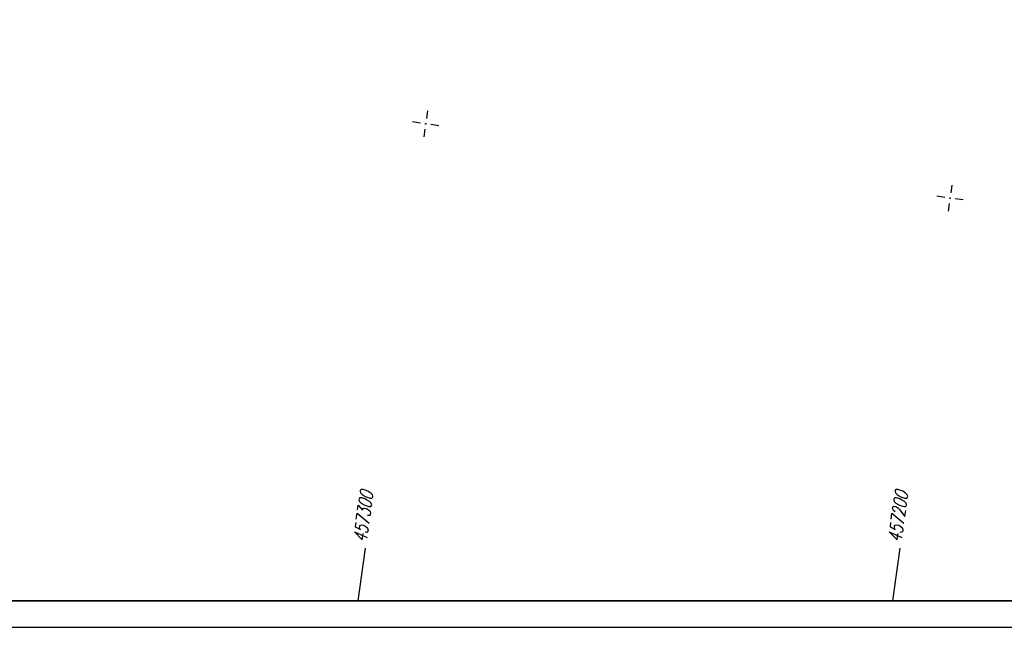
# Model space of a CAD drawing. Extents: x 0 to 1135, y 0 to 594.
# Tile 20 of 153: x 333 to 519, y 0 to 115. Entities that reach past the tile are written whole.
import ezdxf

# ---------------------------------------------------------------- set-up
doc = ezdxf.new("R2010")
doc.units = 0
doc.header["$LTSCALE"] = 2
doc.header["$MEASUREMENT"] = 0
doc.linetypes.add('AUSGEZOGEN', pattern=[0])
doc.layers.get('0').update_dxf_attribs({"color": 8, "linetype": 'AUSGEZOGEN'})
doc.layers.add('NETZ', color=250, linetype='AUSGEZOGEN')
doc.layers.add('RAHMEN', color=250, linetype='AUSGEZOGEN')
doc.styles.add('ROMANS', font='romans.shx', dxfattribs={"width": 0.8})

# ---------------------------------------------------------------- blocks, each defined once
blk = doc.blocks.new('IKR')
at = {"color": 0}
for p, q in [((0, 1), (0, 2.5)), ((-2.5, 0), (-1, 0)), ((1, 0), (2.5, 0)), ((0, -2.5), (0, -1))]:
    blk.add_line(p, q, dxfattribs=at)
blk.add_circle((0, 0), 0.05, dxfattribs=at)
blk.add_point((0, 0), dxfattribs=at)

msp = doc.modelspace()

# ---------------------------------------------------------------- linework, layer by layer
at = {"layer": 'NETZ'}
for p, q in [((396.61, 5.02), (398.01, 14.92)), ((396.61, 5.02), (398.01, 14.92)), ((497.61, 5.02), (499.01, 14.92)), ((497.61, 5.02), (499.01, 14.92))]:
    msp.add_line(p, q, dxfattribs=at)
at = {"layer": 'RAHMEN'}
msp.add_line((0, 0), (950, 0), dxfattribs=at)
msp.add_line((0, 0), (950, 0), dxfattribs=at)
at = {"layer": 'RAHMEN', "const_width": 0.35}
msp.add_lwpolyline([(25, 5), (1130, 5), (1130, 589), (25, 589), (25, 5)], dxfattribs=at)
msp.add_lwpolyline([(25, 5), (1130, 5), (1130, 589), (25, 589), (25, 5)], dxfattribs=at)

# ---------------------------------------------------------------- block references
at = {"layer": 'NETZ', "rotation": 171.9288}
for p in [(409.38, 95.09), (409.38, 95.09), (508.39, 81.06), (508.39, 81.06)]:
    msp.add_blockref('IKR', p, dxfattribs=at)

# ---------------------------------------------------------------- texts
at = {"layer": 'NETZ', "style": 'ROMANS', "oblique": 16.6, "width": 0.75}
for s, p in [('457300', (398.15, 15.91)), ('457300', (398.15, 15.91)), ('457200', (499.15, 15.91)), ('457200', (499.15, 15.91))]:
    msp.add_text(s, height=2.5, rotation=81.9288, dxfattribs=at).set_placement(p)

doc.saveas('drawing.dxf')
